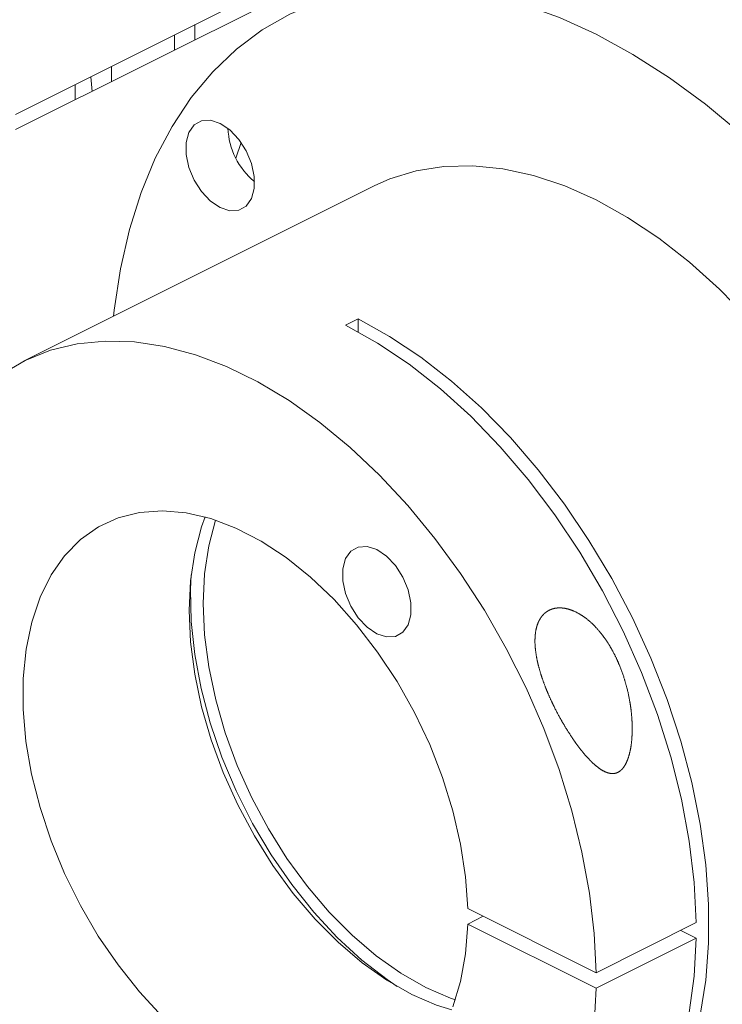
# Model space of a CAD drawing. Header units: inches. Extents: x 0.5 to 10.5, y 0.2 to 8.2.
# Tile 32 of 50: x 6.343 to 6.963, y 5.243 to 6.111. Entities that reach past the tile are written whole.
import ezdxf

# ---------------------------------------------------------------- set-up
doc = ezdxf.new("R2010")
doc.units = ezdxf.units.IN
doc.header["$MEASUREMENT"] = 0

msp = doc.modelspace()

# ---------------------------------------------------------------- linework, layer by layer
at = {"color": 144, "linetype": 'Continuous', "lineweight": 0}
for p, q in [((6.68392, 6.19971), (6.33956, 6.02753)), ((6.68383, 6.18624), (6.33956, 6.0141)), ((6.49776, 6.0932), (6.49776, 6.10663)), ((6.40599, 6.06074), (6.40699, 6.04782)), ((6.39215, 6.0404), (6.39215, 6.05382)), ((6.5339, 5.98885), (6.53859, 6.00257)), ((6.64168, 5.84711), (6.63055, 5.84154)), ((6.64168, 5.83573), (6.64168, 5.84711))]:
    msp.add_line(p, q, dxfattribs=at)
at = {"color": 8, "linetype": 'Continuous', "lineweight": 15}
for p, q in [((6.47968, 6.09759), (6.47968, 6.08416)), ((6.42417, 6.06983), (6.42417, 6.05641))]:
    msp.add_line(p, q, dxfattribs=at)
at = {"color": 7, "linetype": 'Continuous', "lineweight": 15}
for p, q in [((6.39215, 6.0404), (6.39215, 6.05382)), ((6.65586, 5.96445), (6.3465, 5.80977)), ((6.85147, 5.27057), (6.7383, 5.32716)), ((6.75194, 5.32034), (6.7383, 5.31352)), ((6.93986, 5.31477), (6.85147, 5.27057)), ((6.7383, 5.31352), (6.85147, 5.25693)), ((6.93986, 5.30113), (6.92622, 5.30795)), ((6.85147, 5.25693), (6.93986, 5.30113))]:
    msp.add_line(p, q, dxfattribs=at)
at = {"color": 7, "linetype": 'Continuous', "lineweight": 15, "flags": 128}
for points in [[(6.85152, 6.09817), (6.8191, 6.11288), (6.78686, 6.12449), (6.755, 6.13295), (6.72369, 6.1382), (6.69311, 6.14021), (6.66343, 6.13898), (6.63484, 6.1345), (6.60748, 6.12681), (6.58153, 6.11595), (6.55712, 6.10198), (6.5344, 6.08498), (6.51349, 6.06505), (6.49452, 6.0423), (6.47759, 6.01686), (6.46281, 5.98888), (6.45025, 5.95852), (6.43999, 5.92595), (6.43209, 5.89137), (6.42659, 5.85496), (6.42599, 5.84952)], [(7.23447, 5.61761), (7.22544, 5.64294), (7.20852, 5.6853), (7.18955, 5.72702), (7.16864, 5.76786), (7.14592, 5.80758), (7.12151, 5.84596), (7.09555, 5.88278), (7.0682, 5.91782), (7.0396, 5.95089), (7.00993, 5.9818), (6.97935, 6.01037), (6.94804, 6.03643), (6.91617, 6.05984), (6.88394, 6.08046), (6.85152, 6.09817)], [(6.52006, 6.01957), (6.51152, 6.02234), (6.50367, 6.02187), (6.49715, 6.01821), (6.49248, 6.01165), (6.49005, 6.00273), (6.49005, 5.99216), (6.49248, 5.9808), (6.49715, 5.96958), (6.50367, 5.9594), (6.51152, 5.95108), (6.52006, 5.94531), (6.5286, 5.94254), (6.53645, 5.94301), (6.54297, 5.94667), (6.54764, 5.95323), (6.55007, 5.96215), (6.55007, 5.97272), (6.54764, 5.98408), (6.54297, 5.9953), (6.53645, 6.00548), (6.5286, 6.0138), (6.52006, 6.01957)], [(6.94329, 5.23311), (6.94824, 5.26409), (6.95073, 5.2967), (6.95073, 5.3307), (6.94824, 5.3658), (6.94329, 5.40173), (6.9359, 5.4382), (6.92615, 5.4749), (6.9141, 5.51156), (6.89987, 5.54786), (6.88355, 5.58352), (6.86529, 5.61826), (6.84522, 5.65178), (6.82352, 5.68383), (6.80035, 5.71414), (6.77591, 5.74248), (6.75038, 5.7686), (6.72398, 5.79231), (6.69692, 5.8134), (6.66941, 5.83172), (6.64168, 5.84711)], [(6.63055, 5.84154), (6.65877, 5.82585), (6.68675, 5.80713), (6.71427, 5.78554), (6.74109, 5.76126), (6.76698, 5.73448), (6.79174, 5.70544), (6.81516, 5.67438), (6.83703, 5.64155), (6.85719, 5.60723), (6.87545, 5.5717), (6.89167, 5.53526), (6.90571, 5.49822), (6.91746, 5.46088), (6.92682, 5.42355), (6.93371, 5.38656), (6.93806, 5.35019), (6.93986, 5.31477)], [(6.32737, 5.79854), (6.34807, 5.81055), (6.37031, 5.81944), (6.39392, 5.82514), (6.41871, 5.8276), (6.44449, 5.8268), (6.47104, 5.82276), (6.49815, 5.8155), (6.52562, 5.80507), (6.55322, 5.79157), (6.58073, 5.7751), (6.60793, 5.7558), (6.63461, 5.7338), (6.66056, 5.7093), (6.68556, 5.68248), (6.70942, 5.65356), (6.73195, 5.62277), (6.75297, 5.59035), (6.77231, 5.55657), (6.78982, 5.52168), (6.80535, 5.48598), (6.8188, 5.44973), (6.83004, 5.41324), (6.83899, 5.37679), (6.84557, 5.34067), (6.84975, 5.30517), (6.85147, 5.27057)], [(6.46895, 5.2321), (6.44885, 5.2537), (6.42995, 5.27742), (6.41248, 5.30294), (6.39668, 5.32993), (6.38273, 5.35807), (6.37083, 5.38697), (6.36112, 5.41628), (6.35373, 5.44562), (6.34875, 5.47461), (6.34625, 5.50288), (6.34625, 5.53006), (6.34877, 5.55582), (6.35376, 5.57983), (6.36116, 5.60176), (6.37087, 5.62135), (6.38279, 5.63834), (6.39674, 5.65252), (6.41255, 5.6637), (6.43002, 5.67174), (6.44893, 5.67654), (6.46903, 5.67803), (6.49007, 5.67621), (6.51177, 5.67108), (6.53387, 5.66271), (6.55607, 5.65123), (6.57809, 5.63676), (6.59965, 5.61949), (6.62048, 5.59965), (6.6403, 5.5775), (6.65887, 5.5533), (6.67594, 5.52738), (6.6913, 5.50007), (6.70475, 5.47171), (6.71612, 5.44267), (6.72526, 5.41332), (6.73206, 5.38403), (6.73642, 5.35519), (6.7383, 5.32716)], [(6.72746, 5.24674), (6.72323, 5.24822), (6.70126, 5.25769), (6.67929, 5.27019), (6.65759, 5.28555), (6.63645, 5.30358), (6.61612, 5.32406), (6.59686, 5.34672), (6.57892, 5.37129), (6.56251, 5.39745), (6.54784, 5.42488), (6.53511, 5.45323), (6.52447, 5.48213), (6.51605, 5.51124), (6.50996, 5.54019), (6.50627, 5.5686), (6.50504, 5.59612), (6.50627, 5.62241), (6.50996, 5.64714), (6.51596, 5.66973)], [(6.65817, 5.56942), (6.66671, 5.56665), (6.67456, 5.56712), (6.68108, 5.57078), (6.68575, 5.57734), (6.68818, 5.58626), (6.68818, 5.59683), (6.68575, 5.60819), (6.68108, 5.61941), (6.67456, 5.62959), (6.66671, 5.63791), (6.65817, 5.64368), (6.64963, 5.64645), (6.64178, 5.64598), (6.63526, 5.64232), (6.63059, 5.63576), (6.62816, 5.62684), (6.62816, 5.61627), (6.63059, 5.60491), (6.63526, 5.59369), (6.64178, 5.58351), (6.64963, 5.57519), (6.65817, 5.56942)], [(6.67597, 5.25848), (6.66711, 5.26448), (6.64481, 5.28175), (6.62319, 5.30165), (6.60252, 5.32393), (6.58305, 5.34832), (6.56502, 5.37454), (6.54863, 5.40225), (6.5341, 5.43112), (6.5216, 5.4608), (6.51128, 5.49094), (6.50327, 5.52116), (6.49766, 5.5511), (6.49452, 5.5804), (6.49389, 5.6087), (6.49446, 5.6215)], [(6.7383, 5.31352), (6.73641, 5.28737), (6.73203, 5.2629), (6.72523, 5.24042)], [(6.93986, 5.30113), (6.93805, 5.26751), (6.93369, 5.23551), (6.9268, 5.20541), (6.91744, 5.17745), (6.90569, 5.15187), (6.89164, 5.12888), (6.87542, 5.10868), (6.85715, 5.09142), (6.837, 5.07726), (6.8262, 5.07134)], [(6.85147, 5.25693), (6.84974, 5.22406)]]:
    msp.add_lwpolyline(points, dxfattribs=at)
at = {"color": 144, "linetype": 'Continuous', "lineweight": 0, "flags": 128}
for points in [[(6.65586, 5.96445), (6.66968, 5.97058), (6.69285, 5.97773), (6.71729, 5.98162), (6.74282, 5.98222), (6.76922, 5.97952), (6.79628, 5.97356), (6.82379, 5.96437), (6.85152, 5.95203)], [(6.85152, 5.95203), (6.87925, 5.93664), (6.90676, 5.91832), (6.93382, 5.89722), (6.96022, 5.87352), (6.98574, 5.84739), (7.01019, 5.81906), (7.03335, 5.78875), (7.05506, 5.7567), (7.07512, 5.72317), (7.09338, 5.68844), (7.1097, 5.65278), (7.12394, 5.61647), (7.13598, 5.57982), (7.13887, 5.56981)], [(6.72421, 5.23777), (6.71085, 5.24203), (6.68888, 5.2515), (6.66691, 5.264), (6.64522, 5.27936), (6.62408, 5.29739), (6.60375, 5.31787), (6.58449, 5.34054), (6.56654, 5.3651), (6.55013, 5.39127), (6.53547, 5.41869), (6.52274, 5.44704), (6.51209, 5.47595), (6.50367, 5.50506), (6.49758, 5.534), (6.49389, 5.56241), (6.49266, 5.58994), (6.49389, 5.61623), (6.49758, 5.64095), (6.50367, 5.6638), (6.50683, 5.67252)]]:
    msp.add_lwpolyline(points, dxfattribs=at)
at = {"color": 144, "linetype": 'Continuous', "lineweight": 0}
msp.add_arc((6.59014, 6.01748), 0.06331, 182.05358, 231.07652, dxfattribs=at)
at = {"color": 7, "linetype": 'Continuous', "lineweight": 15}
msp.add_open_spline([(6.87224, 5.44807), (6.86933, 5.44661), (6.86782, 5.44626), (6.86469, 5.44618), (6.86316, 5.44646), (6.86013, 5.44742), (6.85864, 5.44812), (6.85578, 5.44976), (6.85439, 5.45071), (6.85032, 5.45384), (6.84772, 5.45629), (6.84277, 5.4615), (6.8404, 5.46429), (6.83579, 5.47014), (6.83354, 5.4732), (6.82919, 5.47953), (6.82709, 5.48277), (6.821, 5.49269), (6.81721, 5.49957), (6.81197, 5.51034), (6.81029, 5.51401), (6.80715, 5.52148), (6.80569, 5.52524), (6.80305, 5.53284), (6.80186, 5.53667), (6.79984, 5.54443), (6.79902, 5.54836), (6.79788, 5.55609), (6.79756, 5.55993), (6.79763, 5.56753), (6.79801, 5.57117), (6.7993, 5.57633), (6.79985, 5.57801), (6.80121, 5.58113), (6.80201, 5.58259), (6.8039, 5.58529), (6.805, 5.58652), (6.8074, 5.58863), (6.80871, 5.58952), (6.81159, 5.59096), (6.81315, 5.5915), (6.81635, 5.59219), (6.81803, 5.59234), (6.82147, 5.59229), (6.8232, 5.59209), (6.82668, 5.59137), (6.82843, 5.59084), (6.83359, 5.58889), (6.83689, 5.58709), (6.84327, 5.58271), (6.84625, 5.58019), (6.85184, 5.57469), (6.85446, 5.57169), (6.85934, 5.56533), (6.86157, 5.56202), (6.86568, 5.55518), (6.86756, 5.55165), (6.871, 5.5444), (6.87257, 5.54067), (6.87678, 5.5293), (6.87893, 5.52158), (6.88127, 5.50981), (6.8819, 5.50586), (6.88284, 5.49789), (6.88315, 5.49385), (6.88341, 5.48578), (6.88335, 5.48175), (6.88279, 5.47374), (6.88229, 5.46979), (6.88105, 5.46406), (6.88056, 5.46218), (6.87935, 5.45852), (6.87863, 5.45671), (6.87691, 5.45335), (6.8759, 5.45179), (6.87355, 5.44913), (6.87224, 5.44807), (6.86933, 5.44661)], degree=3, knots=[-0.015625, -0.015625, 0, 0, 0.015625, 0.015625, 0.03125, 0.03125, 0.046875, 0.046875, 0.0625, 0.0625, 0.09375, 0.09375, 0.125, 0.125, 0.15625, 0.15625, 0.1875, 0.1875, 0.25, 0.25, 0.28125, 0.28125, 0.3125, 0.3125, 0.34375, 0.34375, 0.375, 0.375, 0.40625, 0.40625, 0.4375, 0.4375, 0.453125, 0.453125, 0.46875, 0.46875, 0.484375, 0.484375, 0.5, 0.5, 0.515625, 0.515625, 0.53125, 0.53125, 0.546875, 0.546875, 0.5625, 0.5625, 0.59375, 0.59375, 0.625, 0.625, 0.65625, 0.65625, 0.6875, 0.6875, 0.71875, 0.71875, 0.75, 0.75, 0.8125, 0.8125, 0.84375, 0.84375, 0.875, 0.875, 0.90625, 0.90625, 0.9375, 0.9375, 0.953125, 0.953125, 0.96875, 0.96875, 0.984375, 0.984375, 1, 1, 1.015625, 1.015625], dxfattribs=at)

doc.saveas('drawing.dxf')
